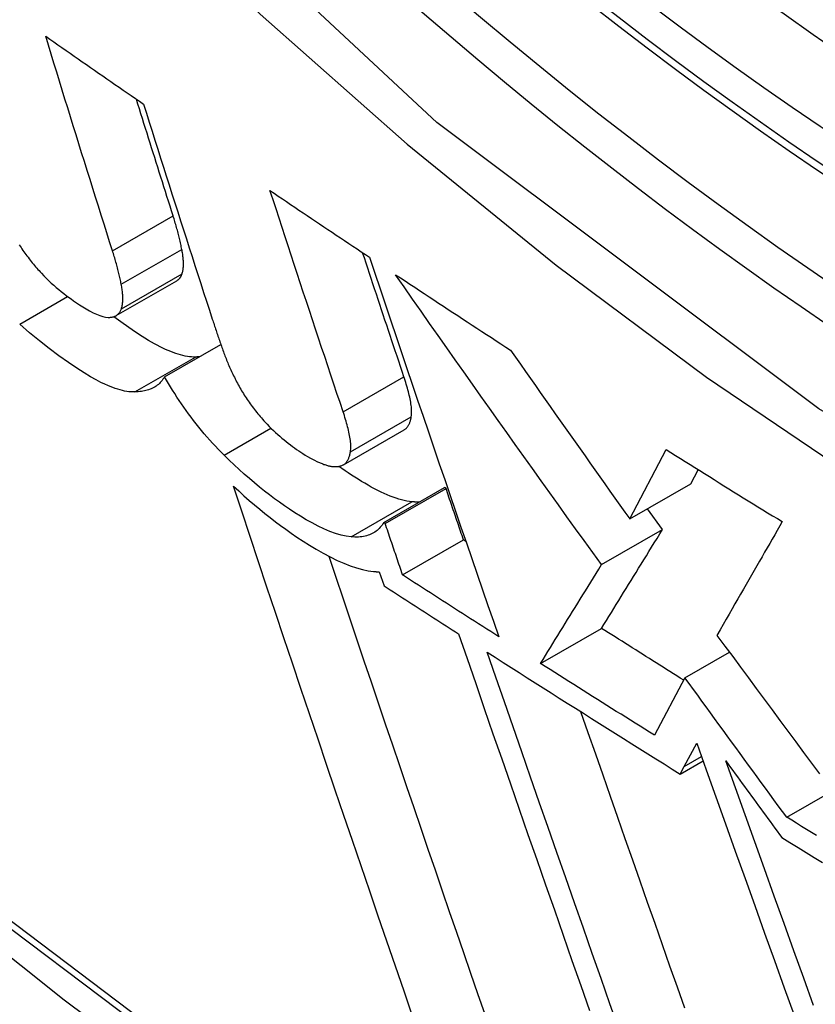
# Model space of a CAD drawing. Header units: inches. Extents: x 581 to 683, y 228 to 312.
# Tile 79 of 104: x 632.5462 to 632.6229, y 268.743 to 268.8379. Entities that reach past the tile are written whole.
import ezdxf

# ---------------------------------------------------------------- set-up
doc = ezdxf.new("R2010")
doc.units = ezdxf.units.IN
doc.header["$MEASUREMENT"] = 0
doc.layers.add('Visible Edges(ANSI)', color=7, linetype='Continuous', lineweight=25)
doc.layers.add('Visible Tangent Edges(ANSI)', color=7, linetype='Continuous', lineweight=25)

msp = doc.modelspace()

# ---------------------------------------------------------------- linework, layer by layer
at = {"layer": 'Visible Edges(ANSI)'}
for p, q in [((632.555499, 268.809382), (632.561347, 268.81275)), ((632.560167, 268.803473), (632.565606, 268.806606)), ((632.577418, 268.794989), (632.583284, 268.798367)), ((632.605056, 268.789769), (632.608545, 268.796471)), ((632.610941, 268.793158), (632.611653, 268.794523)), ((632.605056, 268.789769), (632.610941, 268.793158)), ((632.581317, 268.789422), (632.587186, 268.792802)), ((632.581454, 268.789332), (632.587324, 268.792712)), ((632.587324, 268.792712), (632.587186, 268.792802)), ((632.608204, 268.788762), (632.606764, 268.790752)), ((632.581454, 268.789332), (632.581317, 268.789422)), ((632.602321, 268.785374), (632.608204, 268.788762)), ((632.583138, 268.784375), (632.589008, 268.787755)), ((632.589238, 268.787607), (632.589008, 268.787755)), ((632.58089, 268.784674), (632.581347, 268.783329)), ((632.596444, 268.775838), (632.602323, 268.779223)), ((632.610372, 268.774456), (632.614655, 268.776923)), ((632.610372, 268.774456), (632.607417, 268.768916)), ((632.610308, 268.765896), (632.611509, 268.768153)), ((632.609915, 268.765169), (632.612119, 268.766438)), ((632.609915, 268.765169), (632.610308, 268.765896)), ((632.620186, 268.761002), (632.62458, 268.763533))]:
    msp.add_line(p, q, dxfattribs=at)
at = {"layer": 'Visible Edges(ANSI)', "flags": 128}
for points in [[(632.404068, 268.871322), (632.439882, 268.837196), (632.476257, 268.804464), (632.513146, 268.773182), (632.5505, 268.743404), (632.588272, 268.715182), (632.626415, 268.688566), (632.664883, 268.663607), (632.703631, 268.640353), (632.742615, 268.618852), (632.78179, 268.599153), (632.821115, 268.581304), (632.860544, 268.565355), (632.900035, 268.551356), (632.939544, 268.539358), (632.979022, 268.529416), (633.018416, 268.521586)], [(632.55515, 268.815648), (632.554878, 268.816504), (632.554607, 268.817361), (632.554336, 268.818218), (632.554065, 268.819076), (632.553794, 268.819934), (632.553524, 268.820794), (632.553254, 268.821653), (632.552984, 268.822513), (632.552714, 268.823374), (632.552445, 268.824235), (632.552176, 268.825097), (632.551907, 268.825959), (632.551639, 268.826821), (632.551371, 268.827684), (632.551103, 268.828547), (632.550835, 268.829411), (632.550568, 268.830274), (632.550302, 268.831138), (632.550036, 268.832002), (632.54977, 268.832867), (632.549504, 268.833731), (632.549239, 268.834596), (632.548975, 268.835461), (632.548711, 268.836326)], [(632.548711, 268.836326), (632.549103, 268.836053), (632.549495, 268.83578), (632.549887, 268.835507), (632.550279, 268.835234), (632.550671, 268.834961), (632.551063, 268.834688), (632.551456, 268.834415), (632.551849, 268.834143), (632.552242, 268.83387), (632.552635, 268.833597), (632.553028, 268.833325), (632.553421, 268.833052), (632.553814, 268.832779), (632.554208, 268.832507), (632.554602, 268.832234), (632.554995, 268.831962), (632.555389, 268.83169), (632.555783, 268.831417), (632.556177, 268.831145), (632.556572, 268.830873), (632.556966, 268.830601), (632.557361, 268.830329), (632.557755, 268.830056), (632.55815, 268.829784)], [(632.560997, 268.819015), (632.560848, 268.819482), (632.5607, 268.819949), (632.560552, 268.820416), (632.560404, 268.820883), (632.560256, 268.82135), (632.560108, 268.821818), (632.55996, 268.822286), (632.559812, 268.822754), (632.559664, 268.823222), (632.559517, 268.82369), (632.559369, 268.824159), (632.559221, 268.824627), (632.559074, 268.825096), (632.558926, 268.825565), (632.558779, 268.826034), (632.558632, 268.826503), (632.558485, 268.826973), (632.558337, 268.827442), (632.55819, 268.827912), (632.558044, 268.828382), (632.557897, 268.828852), (632.55775, 268.829322), (632.557603, 268.829792), (632.557457, 268.830262)], [(632.55815, 268.829784), (632.558422, 268.828918), (632.558695, 268.828051), (632.558968, 268.827184), (632.559242, 268.826317), (632.559516, 268.825451), (632.559791, 268.824584), (632.560066, 268.823718), (632.560341, 268.822852), (632.560617, 268.821986), (632.560892, 268.82112), (632.561169, 268.820255), (632.561445, 268.81939), (632.561722, 268.818526), (632.561999, 268.817661), (632.562276, 268.816798), (632.562554, 268.815934), (632.562832, 268.815072), (632.56311, 268.814209), (632.563388, 268.813348), (632.563666, 268.812487), (632.563945, 268.811626), (632.564223, 268.810766), (632.564502, 268.809907), (632.564781, 268.809049)], [(632.570344, 268.821456), (632.570742, 268.821186), (632.57114, 268.820917), (632.571538, 268.820648), (632.571937, 268.820379), (632.572336, 268.820109), (632.572735, 268.81984), (632.573134, 268.819571), (632.573533, 268.819302), (632.573933, 268.819033), (632.574332, 268.818765), (632.574732, 268.818496), (632.575132, 268.818227), (632.575532, 268.817958), (632.575932, 268.81769), (632.576333, 268.817421), (632.576733, 268.817153), (632.577134, 268.816884), (632.577535, 268.816616), (632.577936, 268.816348), (632.578337, 268.81608), (632.578739, 268.815812), (632.57914, 268.815544), (632.579542, 268.815276), (632.579944, 268.815008)], [(632.577394, 268.800115), (632.577099, 268.800998), (632.576803, 268.801883), (632.576508, 268.802767), (632.576212, 268.803653), (632.575917, 268.804539), (632.575622, 268.805426), (632.575326, 268.806314), (632.575031, 268.807202), (632.574736, 268.808091), (632.574442, 268.80898), (632.574147, 268.80987), (632.573853, 268.81076), (632.573558, 268.811651), (632.573265, 268.812541), (632.572971, 268.813432), (632.572678, 268.814324), (632.572385, 268.815215), (632.572092, 268.816107), (632.571799, 268.816998), (632.571507, 268.81789), (632.571216, 268.818782), (632.570925, 268.819673), (632.570634, 268.820565), (632.570344, 268.821456)], [(632.561843, 268.815777), (632.561818, 268.815904), (632.561791, 268.816032), (632.561764, 268.816161), (632.561736, 268.816291), (632.561707, 268.816421), (632.561677, 268.816552), (632.561647, 268.816683), (632.561615, 268.816815), (632.561583, 268.816948), (632.56155, 268.817081), (632.561516, 268.817215), (632.561481, 268.81735), (632.561445, 268.817485), (632.561408, 268.817621), (632.561371, 268.817758), (632.561333, 268.817895), (632.561294, 268.818033), (632.561254, 268.818171), (632.561213, 268.81831), (632.561171, 268.81845), (632.561129, 268.81859), (632.561086, 268.818731), (632.561041, 268.818873), (632.560997, 268.819015)], [(632.546157, 268.816216), (632.546244, 268.816082), (632.546333, 268.815947), (632.546423, 268.815813), (632.546516, 268.815678), (632.54661, 268.815544), (632.546706, 268.81541), (632.546803, 268.815275), (632.546902, 268.815141), (632.547003, 268.815007), (632.547105, 268.814874), (632.547209, 268.814742), (632.547313, 268.814611), (632.547418, 268.814481), (632.547524, 268.814352), (632.547631, 268.814224), (632.54774, 268.814097), (632.547849, 268.81397), (632.547959, 268.813845), (632.54807, 268.813721), (632.548181, 268.813597), (632.548294, 268.813475)], [(632.561858, 268.81341), (632.561882, 268.813485), (632.561903, 268.813563), (632.561923, 268.813643), (632.56194, 268.813725), (632.561955, 268.81381), (632.561967, 268.813896), (632.561977, 268.813985), (632.561986, 268.814076), (632.561992, 268.814168), (632.561995, 268.814263), (632.561997, 268.814359), (632.561997, 268.814458), (632.561995, 268.814558), (632.56199, 268.81466), (632.561984, 268.814765), (632.561976, 268.81487), (632.561966, 268.814978), (632.561953, 268.815087), (632.56194, 268.815198), (632.561924, 268.815311), (632.561906, 268.815425), (632.561887, 268.815541), (632.561866, 268.815658), (632.561843, 268.815777)], [(632.555995, 268.812409), (632.555969, 268.812536), (632.555943, 268.812665), (632.555916, 268.812794), (632.555888, 268.812923), (632.555859, 268.813053), (632.555829, 268.813184), (632.555799, 268.813315), (632.555767, 268.813447), (632.555735, 268.81358), (632.555702, 268.813714), (632.555668, 268.813848), (632.555633, 268.813982), (632.555597, 268.814118), (632.555561, 268.814254), (632.555523, 268.81439), (632.555485, 268.814527), (632.555446, 268.814665), (632.555406, 268.814804), (632.555366, 268.814943), (632.555324, 268.815083), (632.555282, 268.815223), (632.555238, 268.815364), (632.555194, 268.815506), (632.55515, 268.815648)], [(632.58326, 268.803493), (632.583094, 268.803989), (632.582928, 268.804485), (632.582762, 268.804981), (632.582596, 268.805478), (632.582429, 268.805974), (632.582263, 268.806471), (632.582097, 268.806969), (632.581931, 268.807466), (632.581765, 268.807964), (632.581599, 268.808462), (632.581433, 268.80896), (632.581267, 268.809458), (632.581101, 268.809957), (632.580936, 268.810455), (632.58077, 268.810954), (632.580604, 268.811453), (632.580438, 268.811953), (632.580273, 268.812452), (632.580107, 268.812951), (632.579941, 268.813451), (632.579776, 268.813951), (632.579611, 268.814451), (632.579445, 268.814951), (632.57928, 268.815451)], [(632.579944, 268.815008), (632.580454, 268.813482), (632.580966, 268.811954), (632.58148, 268.810424), (632.581995, 268.808893), (632.582511, 268.807361), (632.583028, 268.805828), (632.583547, 268.804295), (632.584066, 268.802761), (632.584586, 268.801228), (632.585107, 268.799694), (632.585628, 268.798162), (632.58615, 268.79663), (632.586672, 268.795099), (632.587194, 268.793569), (632.587717, 268.792041), (632.58824, 268.790516), (632.588762, 268.788992), (632.589284, 268.787471), (632.589806, 268.785952), (632.590328, 268.784437), (632.590849, 268.782925), (632.59137, 268.781416), (632.591889, 268.779912), (632.592408, 268.778411)], [(632.548294, 268.813475), (632.548531, 268.813225), (632.54877, 268.812983), (632.549011, 268.81275), (632.549252, 268.812525), (632.549493, 268.812308), (632.549733, 268.812099), (632.549973, 268.811898), (632.550212, 268.811703), (632.55045, 268.811516), (632.550687, 268.811334), (632.550922, 268.811158), (632.551156, 268.810989), (632.551398, 268.810818), (632.55167, 268.810631), (632.551967, 268.810433), (632.552283, 268.810231), (632.552612, 268.810031), (632.552948, 268.809841), (632.553283, 268.809666), (632.553608, 268.809515), (632.553918, 268.809391), (632.554211, 268.809298), (632.554484, 268.809238), (632.554735, 268.809214)], [(632.561347, 268.81275), (632.561377, 268.812768), (632.561406, 268.812786), (632.561434, 268.812806), (632.561462, 268.812826), (632.561489, 268.812847), (632.561515, 268.81287), (632.56154, 268.812893), (632.561564, 268.812916), (632.561588, 268.812941), (632.561611, 268.812967), (632.561634, 268.812993), (632.561655, 268.81302), (632.561676, 268.813048), (632.561696, 268.813077), (632.561715, 268.813106), (632.561734, 268.813137), (632.561752, 268.813168), (632.561769, 268.8132), (632.561786, 268.813233), (632.561802, 268.813267), (632.561817, 268.813301), (632.561831, 268.813337), (632.561845, 268.813373), (632.561858, 268.81341)], [(632.582464, 268.813333), (632.582923, 268.813028), (632.583383, 268.812724), (632.583843, 268.81242), (632.584303, 268.812116), (632.584763, 268.811812), (632.585223, 268.811508), (632.585684, 268.811204), (632.586145, 268.8109), (632.586606, 268.810596), (632.587067, 268.810293), (632.587529, 268.809989), (632.587991, 268.809686), (632.588453, 268.809383), (632.588915, 268.80908), (632.589378, 268.808777), (632.589841, 268.808474), (632.590304, 268.808171), (632.590767, 268.807868), (632.591231, 268.807566), (632.591695, 268.807263), (632.592159, 268.806961), (632.592623, 268.806659), (632.593088, 268.806357), (632.593553, 268.806055)], [(632.602321, 268.785374), (632.601488, 268.786526), (632.600655, 268.787679), (632.599823, 268.788833), (632.598991, 268.789989), (632.598159, 268.791146), (632.597327, 268.792304), (632.596496, 268.793464), (632.595665, 268.794625), (632.594835, 268.795787), (632.594005, 268.79695), (632.593175, 268.798114), (632.592347, 268.799279), (632.591519, 268.800446), (632.590691, 268.801613), (632.589864, 268.802781), (632.589038, 268.80395), (632.588213, 268.80512), (632.587389, 268.806291), (632.586566, 268.807463), (632.585743, 268.808636), (632.584922, 268.809809), (632.584102, 268.810983), (632.583282, 268.812158), (632.582464, 268.813333)], [(632.556009, 268.810042), (632.556033, 268.810117), (632.556055, 268.810195), (632.556074, 268.810275), (632.556091, 268.810357), (632.556106, 268.810442), (632.556118, 268.810528), (632.556129, 268.810617), (632.556137, 268.810707), (632.556143, 268.8108), (632.556147, 268.810895), (632.556148, 268.810991), (632.556148, 268.81109), (632.556146, 268.81119), (632.556142, 268.811292), (632.556135, 268.811396), (632.556127, 268.811502), (632.556117, 268.81161), (632.556105, 268.811719), (632.556091, 268.81183), (632.556075, 268.811943), (632.556058, 268.812057), (632.556038, 268.812173), (632.556017, 268.81229), (632.555995, 268.812409)], [(632.554735, 268.809214), (632.554815, 268.809214), (632.554893, 268.809217), (632.554968, 268.809222), (632.555041, 268.809231), (632.555112, 268.809243), (632.555181, 268.809258), (632.555248, 268.809276), (632.555312, 268.809296), (632.555374, 268.80932), (632.555434, 268.809347), (632.555491, 268.809378), (632.555546, 268.809411), (632.555599, 268.809447), (632.555649, 268.809487), (632.555696, 268.809529), (632.555741, 268.809575), (632.555783, 268.809623), (632.555823, 268.809674), (632.55586, 268.809729), (632.555895, 268.809785), (632.555927, 268.809845), (632.555957, 268.809908), (632.555984, 268.809973), (632.556009, 268.810042)], [(632.563161, 268.805389), (632.562973, 268.805388), (632.562779, 268.805397), (632.562579, 268.805415), (632.562374, 268.805444), (632.562162, 268.805482), (632.561945, 268.805529), (632.561721, 268.805587), (632.561493, 268.805654), (632.561258, 268.80573), (632.561018, 268.805816), (632.560772, 268.805911), (632.560521, 268.806016), (632.560264, 268.80613), (632.560002, 268.806254), (632.559736, 268.806385), (632.559466, 268.806525), (632.559193, 268.806673), (632.558916, 268.806829), (632.558636, 268.806992), (632.558281, 268.807207), (632.557751, 268.807544), (632.557038, 268.808019), (632.556169, 268.808627), (632.555274, 268.809283)], [(632.564781, 268.809049), (632.564825, 268.808914), (632.564869, 268.808778), (632.564914, 268.808643), (632.564958, 268.808507), (632.565003, 268.808371), (632.565049, 268.808235), (632.565094, 268.808099), (632.56514, 268.807962), (632.565186, 268.807826), (632.565232, 268.807689), (632.565279, 268.807552), (632.565326, 268.807415), (632.565373, 268.807278), (632.56542, 268.807141), (632.565467, 268.807003), (632.565515, 268.806866), (632.565563, 268.806728), (632.565611, 268.80659), (632.56566, 268.806452), (632.565708, 268.806314), (632.565757, 268.806176), (632.565806, 268.806037), (632.565856, 268.805898), (632.565905, 268.80576)], [(632.55731, 268.80202), (632.557124, 268.802019), (632.556932, 268.802027), (632.556734, 268.802045), (632.556531, 268.802073), (632.556321, 268.802111), (632.556106, 268.802157), (632.555885, 268.802214), (632.555658, 268.80228), (632.555425, 268.802355), (632.555187, 268.80244), (632.554943, 268.802535), (632.554693, 268.802638), (632.554399, 268.802769), (632.554028, 268.802948), (632.553577, 268.803182), (632.553042, 268.803481), (632.552419, 268.803854), (632.551705, 268.80431), (632.550895, 268.804857), (632.549991, 268.8055), (632.549055, 268.806201), (632.548111, 268.806944), (632.547158, 268.807732), (632.546201, 268.808564)], [(632.563536, 268.805414), (632.56352, 268.805412), (632.563505, 268.805411), (632.56349, 268.805409), (632.563475, 268.805408), (632.563459, 268.805407), (632.563444, 268.805405), (632.563428, 268.805404), (632.563413, 268.805403), (632.563397, 268.805402), (632.563382, 268.805401), (632.563366, 268.8054), (632.563351, 268.805399), (632.563335, 268.805398), (632.563319, 268.805397), (632.563304, 268.805396), (632.563288, 268.805395), (632.563272, 268.805394), (632.563257, 268.805393), (632.563241, 268.805393), (632.563225, 268.805392), (632.563209, 268.805391), (632.563193, 268.805391), (632.563177, 268.80539), (632.563161, 268.805389)], [(632.565905, 268.80576), (632.565953, 268.805629), (632.566001, 268.805498), (632.566051, 268.805367), (632.566103, 268.805234), (632.566156, 268.805101), (632.56621, 268.804967), (632.566266, 268.804832), (632.566323, 268.804696), (632.566381, 268.80456), (632.566442, 268.804423), (632.566503, 268.804285), (632.566566, 268.804146), (632.566631, 268.804006), (632.566698, 268.803866), (632.566765, 268.803725), (632.566835, 268.803583), (632.566906, 268.80344), (632.566979, 268.803297), (632.567053, 268.803152), (632.567129, 268.803007), (632.567207, 268.802861), (632.567287, 268.802715), (632.567368, 268.802567), (632.567451, 268.802419)], [(632.593553, 268.806055), (632.594029, 268.805373), (632.594506, 268.804691), (632.594983, 268.80401), (632.59546, 268.803329), (632.595938, 268.802648), (632.596416, 268.801967), (632.596894, 268.801286), (632.597373, 268.800606), (632.597852, 268.799926), (632.598331, 268.799247), (632.59881, 268.798567), (632.599289, 268.797888), (632.599769, 268.79721), (632.600249, 268.796531), (632.600729, 268.795853), (632.601209, 268.795176), (632.60169, 268.794499), (632.60217, 268.793822), (632.602651, 268.793145), (632.603132, 268.792469), (632.603613, 268.791793), (632.604094, 268.791118), (632.604575, 268.790443), (632.605056, 268.789769)], [(632.560167, 268.803473), (632.560096, 268.803354), (632.56002, 268.80324), (632.55994, 268.803131), (632.559855, 268.803028), (632.559766, 268.802931), (632.559672, 268.802839), (632.559574, 268.802752), (632.559471, 268.802671), (632.559365, 268.802594), (632.559254, 268.802523), (632.559139, 268.802457), (632.55902, 268.802395), (632.558898, 268.802339), (632.558771, 268.802287), (632.558641, 268.80224), (632.558507, 268.802198), (632.558369, 268.80216), (632.558228, 268.802127), (632.558083, 268.802099), (632.557935, 268.802074), (632.557784, 268.802054), (632.557629, 268.802039), (632.557471, 268.802027), (632.55731, 268.80202)], [(632.56591, 268.79592), (632.565628, 268.796203), (632.565349, 268.79649), (632.565074, 268.796781), (632.564801, 268.797077), (632.564531, 268.797376), (632.564264, 268.79768), (632.564, 268.797989), (632.563739, 268.798301), (632.56348, 268.798618), (632.563226, 268.798937), (632.562976, 268.799258), (632.562732, 268.79958), (632.562492, 268.799904), (632.562256, 268.800229), (632.562025, 268.800555), (632.561799, 268.800881), (632.561578, 268.801207), (632.561362, 268.801533), (632.561151, 268.801858), (632.560945, 268.802183), (632.560743, 268.802507), (632.560546, 268.802831), (632.560354, 268.803153), (632.560167, 268.803473)], [(632.583972, 268.799624), (632.583989, 268.799745), (632.584, 268.799871), (632.584005, 268.800003), (632.584006, 268.80014), (632.584001, 268.800281), (632.583992, 268.800427), (632.583979, 268.800576), (632.583961, 268.800729), (632.583939, 268.800885), (632.583914, 268.801044), (632.583885, 268.801205), (632.583854, 268.801368), (632.583818, 268.801534), (632.58378, 268.801702), (632.583739, 268.801873), (632.583695, 268.802046), (632.583649, 268.802222), (632.5836, 268.802399), (632.583548, 268.802579), (632.583494, 268.802759), (632.583438, 268.802941), (632.583381, 268.803124), (632.583321, 268.803308), (632.58326, 268.803493)], [(632.567451, 268.802419), (632.567529, 268.802282), (632.56761, 268.802144), (632.567693, 268.802006), (632.567777, 268.801867), (632.567864, 268.801728), (632.567953, 268.801589), (632.568044, 268.80145), (632.568137, 268.80131), (632.568233, 268.80117), (632.56833, 268.80103), (632.56843, 268.800889), (632.568532, 268.800749), (632.568636, 268.800608), (632.568741, 268.800469), (632.568848, 268.80033), (632.568956, 268.800193), (632.569065, 268.800056), (632.569176, 268.79992), (632.569288, 268.799784), (632.569402, 268.79965), (632.569517, 268.799516), (632.569633, 268.799383), (632.56975, 268.799251), (632.569868, 268.79912)], [(632.578106, 268.796245), (632.578122, 268.796366), (632.578133, 268.796493), (632.578139, 268.796625), (632.578139, 268.796762), (632.578135, 268.796903), (632.578126, 268.797048), (632.578112, 268.797198), (632.578095, 268.797351), (632.578073, 268.797507), (632.578048, 268.797666), (632.578019, 268.797827), (632.577987, 268.79799), (632.577952, 268.798155), (632.577914, 268.798324), (632.577873, 268.798495), (632.577829, 268.798668), (632.577783, 268.798844), (632.577734, 268.799021), (632.577682, 268.799201), (632.577628, 268.799381), (632.577573, 268.799564), (632.577515, 268.799747), (632.577456, 268.799931), (632.577394, 268.800115)], [(632.583284, 268.798367), (632.583333, 268.798397), (632.583379, 268.79843), (632.583424, 268.798464), (632.583466, 268.798501), (632.583507, 268.798541), (632.583546, 268.798582), (632.583583, 268.798626), (632.583618, 268.798671), (632.583652, 268.798719), (632.583683, 268.798768), (632.583713, 268.798819), (632.583742, 268.798872), (632.583769, 268.798927), (632.583794, 268.798983), (632.583818, 268.799041), (632.58384, 268.799101), (632.583861, 268.799161), (632.583881, 268.799224), (632.583899, 268.799287), (632.583916, 268.799352), (632.583932, 268.799419), (632.583947, 268.799486), (632.58396, 268.799554), (632.583972, 268.799624)], [(632.569868, 268.79912), (632.570068, 268.798905), (632.57027, 268.798697), (632.570473, 268.798495), (632.570678, 268.798298), (632.570884, 268.798108), (632.57109, 268.797923), (632.571295, 268.797744), (632.5715, 268.797571), (632.571704, 268.797403), (632.571908, 268.79724), (632.572111, 268.797081), (632.572313, 268.796927), (632.572514, 268.796777), (632.572715, 268.796631), (632.572915, 268.796488), (632.573114, 268.796349), (632.573312, 268.796213), (632.57351, 268.79608), (632.573726, 268.79594), (632.573969, 268.795792), (632.574246, 268.795636), (632.574565, 268.795471), (632.574934, 268.795296), (632.575361, 268.795112)], [(632.578161, 268.788048), (632.577692, 268.788114), (632.577195, 268.788225), (632.576672, 268.788379), (632.576121, 268.788578), (632.575551, 268.788818), (632.574977, 268.789089), (632.574405, 268.789385), (632.573839, 268.789701), (632.573284, 268.790031), (632.572744, 268.790369), (632.572225, 268.790709), (632.57173, 268.791046), (632.571255, 268.791379), (632.570778, 268.791725), (632.570298, 268.792085), (632.569815, 268.792459), (632.569329, 268.792846), (632.568841, 268.793248), (632.568352, 268.793662), (632.567862, 268.79409), (632.567372, 268.79453), (632.566884, 268.794982), (632.566396, 268.795445), (632.56591, 268.79592)], [(632.577148, 268.794881), (632.577219, 268.794902), (632.577287, 268.794926), (632.577352, 268.794954), (632.577413, 268.794987), (632.577472, 268.795023), (632.577528, 268.795062), (632.57758, 268.795105), (632.57763, 268.795152), (632.577677, 268.795201), (632.577722, 268.795254), (632.577763, 268.795309), (632.577803, 268.795367), (632.57784, 268.795428), (632.577874, 268.795492), (632.577906, 268.795557), (632.577937, 268.795626), (632.577964, 268.795696), (632.57799, 268.795769), (632.578014, 268.795844), (632.578036, 268.795921), (632.578056, 268.796), (632.578074, 268.79608), (632.578091, 268.796162), (632.578106, 268.796245)], [(632.608545, 268.796471), (632.609009, 268.796179), (632.609472, 268.795888), (632.609936, 268.795597), (632.610401, 268.795306), (632.610865, 268.795015), (632.61133, 268.794725), (632.611795, 268.794434), (632.612261, 268.794144), (632.612726, 268.793853), (632.613193, 268.793563), (632.613659, 268.793273), (632.614126, 268.792983), (632.614593, 268.792693), (632.61506, 268.792403), (632.615528, 268.792114), (632.615996, 268.791824), (632.616464, 268.791535), (632.616933, 268.791245), (632.617402, 268.790956), (632.617871, 268.790667), (632.618341, 268.790378), (632.618811, 268.790089), (632.61928, 268.789801), (632.619751, 268.789513)], [(632.575361, 268.795112), (632.575453, 268.795075), (632.575542, 268.795041), (632.575631, 268.79501), (632.575717, 268.794981), (632.575802, 268.794955), (632.575886, 268.794931), (632.575968, 268.79491), (632.576049, 268.794891), (632.576128, 268.794874), (632.576206, 268.79486), (632.576282, 268.794848), (632.576357, 268.794839), (632.576431, 268.794831), (632.576503, 268.794826), (632.576574, 268.794823), (632.576643, 268.794822), (632.576711, 268.794823), (632.576777, 268.794825), (632.576843, 268.79483), (632.576906, 268.794837), (632.576969, 268.794845), (632.57703, 268.794856), (632.57709, 268.794868), (632.577148, 268.794881)], [(632.584028, 268.791427), (632.583791, 268.791455), (632.583546, 268.791495), (632.583295, 268.791546), (632.583037, 268.791609), (632.582773, 268.791684), (632.582502, 268.791769), (632.582226, 268.791866), (632.581942, 268.791973), (632.581653, 268.792092), (632.581357, 268.792222), (632.581056, 268.792362), (632.580748, 268.792513), (632.580435, 268.792674), (632.580117, 268.792845), (632.579798, 268.793024), (632.579478, 268.793209), (632.579159, 268.793401), (632.578841, 268.793597), (632.578525, 268.793799), (632.57821, 268.794004), (632.577899, 268.794212), (632.577591, 268.794422), (632.577287, 268.794634), (632.576987, 268.794848)], [(632.584101, 268.741824), (632.583276, 268.744219), (632.582449, 268.746624), (632.58162, 268.749036), (632.58079, 268.751455), (632.57996, 268.75388), (632.579129, 268.756311), (632.578298, 268.758747), (632.577467, 268.761187), (632.576636, 268.76363), (632.575807, 268.766076), (632.574978, 268.768523), (632.57415, 268.770972), (632.573325, 268.773421), (632.572501, 268.77587), (632.571679, 268.778318), (632.57086, 268.780764), (632.570044, 268.783207), (632.569231, 268.785647), (632.568422, 268.788083), (632.567616, 268.790515), (632.566814, 268.79294)], [(632.566814, 268.79294), (632.567323, 268.792472), (632.567831, 268.792014), (632.56834, 268.791567), (632.568849, 268.791132), (632.569356, 268.790708), (632.569862, 268.790297), (632.570367, 268.789898), (632.570869, 268.789511), (632.571368, 268.789137), (632.571864, 268.788775), (632.57238, 268.78841), (632.572938, 268.788027), (632.573532, 268.787634), (632.574157, 268.787238), (632.574806, 268.786847), (632.575473, 268.786467), (632.576152, 268.786107), (632.576822, 268.78578), (632.577468, 268.785494), (632.578092, 268.78525), (632.578691, 268.785049), (632.579265, 268.78489), (632.579814, 268.784775), (632.580336, 268.784705)], [(632.589008, 268.787755), (632.588938, 268.787962), (632.588868, 268.788168), (632.588798, 268.788375), (632.588727, 268.788581), (632.588657, 268.788787), (632.588587, 268.788994), (632.588517, 268.7892), (632.588446, 268.789407), (632.588376, 268.789613), (632.588306, 268.78982), (632.588236, 268.790026), (632.588165, 268.790233), (632.588095, 268.790439), (632.588025, 268.790646), (632.587955, 268.790853), (632.587885, 268.791059), (632.587814, 268.791266), (632.587744, 268.791472), (632.587674, 268.791679), (632.587604, 268.791886), (632.587534, 268.792092), (632.587464, 268.792299), (632.587394, 268.792505), (632.587324, 268.792712)], [(632.584769, 268.79141), (632.58474, 268.791408), (632.58471, 268.791407), (632.584681, 268.791406), (632.584651, 268.791405), (632.584622, 268.791404), (632.584592, 268.791403), (632.584562, 268.791403), (632.584531, 268.791403), (632.584501, 268.791403), (632.584471, 268.791403), (632.58444, 268.791404), (632.584409, 268.791404), (632.584378, 268.791405), (632.584347, 268.791406), (632.584316, 268.791407), (632.584285, 268.791409), (632.584253, 268.79141), (632.584222, 268.791412), (632.58419, 268.791414), (632.584158, 268.791416), (632.584126, 268.791419), (632.584093, 268.791421), (632.584061, 268.791424), (632.584028, 268.791427)], [(632.581317, 268.789422), (632.581239, 268.7893), (632.581157, 268.789183), (632.58107, 268.789072), (632.580979, 268.788965), (632.580884, 268.788863), (632.580784, 268.788766), (632.580679, 268.788675), (632.580569, 268.78859), (632.580455, 268.78851), (632.580335, 268.788435), (632.580211, 268.788367), (632.580082, 268.788304), (632.579948, 268.788248), (632.57981, 268.788197), (632.579667, 268.788154), (632.579519, 268.788116), (632.579366, 268.788085), (632.579209, 268.78806), (632.579046, 268.788042), (632.578879, 268.78803), (632.578707, 268.788024), (632.57853, 268.788026), (632.578348, 268.788034), (632.578161, 268.788048)], [(632.583138, 268.784375), (632.583068, 268.784581), (632.582997, 268.784788), (632.582927, 268.784994), (632.582857, 268.7852), (632.582787, 268.785407), (632.582717, 268.785613), (632.582646, 268.78582), (632.582576, 268.786026), (632.582506, 268.786233), (632.582436, 268.78644), (632.582366, 268.786646), (632.582296, 268.786853), (632.582225, 268.787059), (632.582155, 268.787266), (632.582085, 268.787472), (632.582015, 268.787679), (632.581945, 268.787886), (632.581875, 268.788092), (632.581805, 268.788299), (632.581735, 268.788506), (632.581665, 268.788712), (632.581595, 268.788919), (632.581524, 268.789126), (632.581454, 268.789332)], [(632.619751, 268.789513), (632.61951, 268.789094), (632.619269, 268.788675), (632.619028, 268.788255), (632.618786, 268.787834), (632.618542, 268.78741), (632.618298, 268.786984), (632.618052, 268.786556), (632.617804, 268.786124), (632.617555, 268.78569), (632.617303, 268.785252), (632.61705, 268.78481), (632.616794, 268.784363), (632.616535, 268.783912), (632.616273, 268.783456), (632.616009, 268.782995), (632.615741, 268.782528), (632.61547, 268.782055), (632.615195, 268.781576), (632.614916, 268.78109), (632.614634, 268.780597), (632.614347, 268.780096), (632.614056, 268.779588), (632.61376, 268.779072), (632.613459, 268.778547)], [(632.602323, 268.779223), (632.60256, 268.779607), (632.602797, 268.77999), (632.603033, 268.780373), (632.603269, 268.780755), (632.603505, 268.781137), (632.603741, 268.78152), (632.603977, 268.781903), (632.604214, 268.782287), (632.604451, 268.782672), (632.60469, 268.783059), (632.604929, 268.783447), (632.60517, 268.783837), (632.605411, 268.784229), (632.605654, 268.784624), (632.605899, 268.785021), (632.606146, 268.785421), (632.606395, 268.785825), (632.606645, 268.786232), (632.606898, 268.786642), (632.607154, 268.787057), (632.607412, 268.787476), (632.607673, 268.7879), (632.607937, 268.788328), (632.608204, 268.788762)], [(632.591085, 268.741992), (632.590405, 268.743959), (632.589723, 268.745934), (632.589041, 268.747914), (632.588357, 268.7499), (632.587672, 268.751892), (632.586986, 268.753888), (632.5863, 268.755889), (632.585613, 268.757894), (632.584926, 268.759903), (632.584239, 268.761915), (632.583552, 268.76393), (632.582866, 268.765947), (632.582179, 268.767967), (632.581493, 268.769987), (632.580808, 268.772009), (632.580124, 268.774032), (632.579441, 268.776055), (632.578759, 268.778078), (632.578079, 268.7801), (632.5774, 268.782122), (632.576723, 268.784142), (632.576048, 268.78616)], [(632.596444, 268.775838), (632.596681, 268.776223), (632.596918, 268.776606), (632.597155, 268.77699), (632.597391, 268.777373), (632.597627, 268.777756), (632.597864, 268.778139), (632.5981, 268.778523), (632.598338, 268.778908), (632.598575, 268.779293), (632.598814, 268.77968), (632.599053, 268.780069), (632.599294, 268.780459), (632.599536, 268.780851), (632.599779, 268.781246), (632.600023, 268.781643), (632.60027, 268.782043), (632.600518, 268.782446), (632.600768, 268.782852), (632.601021, 268.783262), (632.601275, 268.783676), (632.601533, 268.784094), (632.601792, 268.784516), (632.602055, 268.784943), (632.602321, 268.785374)], [(632.580336, 268.784705), (632.58036, 268.784703), (632.580383, 268.784701), (632.580407, 268.784699), (632.58043, 268.784697), (632.580454, 268.784695), (632.580477, 268.784694), (632.5805, 268.784692), (632.580524, 268.78469), (632.580547, 268.784689), (632.58057, 268.784687), (632.580593, 268.784686), (632.580616, 268.784685), (632.58064, 268.784684), (632.580663, 268.784683), (632.580686, 268.784681), (632.580709, 268.78468), (632.580732, 268.784679), (632.580754, 268.784679), (632.580777, 268.784678), (632.5808, 268.784677), (632.580823, 268.784676), (632.580845, 268.784675), (632.580868, 268.784675), (632.58089, 268.784674)], [(632.592408, 268.778411), (632.59202, 268.778659), (632.591633, 268.778907), (632.591246, 268.779155), (632.590858, 268.779403), (632.590471, 268.779651), (632.590084, 268.779899), (632.589697, 268.780147), (632.589311, 268.780396), (632.588924, 268.780644), (632.588538, 268.780892), (632.588151, 268.781141), (632.587765, 268.781389), (632.587379, 268.781638), (632.586993, 268.781886), (632.586607, 268.782135), (632.586221, 268.782384), (632.585835, 268.782632), (632.585449, 268.782881), (632.585064, 268.78313), (632.584679, 268.783379), (632.584293, 268.783628), (632.583908, 268.783877), (632.583523, 268.784126), (632.583138, 268.784375)], [(632.581347, 268.783329), (632.581645, 268.783135), (632.581944, 268.782942), (632.582242, 268.782749), (632.582541, 268.782556), (632.58284, 268.782363), (632.583138, 268.78217), (632.583437, 268.781976), (632.583736, 268.781783), (632.584035, 268.78159), (632.584334, 268.781397), (632.584633, 268.781205), (632.584932, 268.781012), (632.585232, 268.780819), (632.585531, 268.780626), (632.58583, 268.780433), (632.58613, 268.78024), (632.586429, 268.780048), (632.586729, 268.779855), (632.587028, 268.779662), (632.587328, 268.779469), (632.587628, 268.779277), (632.587927, 268.779084), (632.588227, 268.778892), (632.588527, 268.778699)], [(632.588527, 268.778699), (632.589353, 268.7763), (632.590182, 268.773894), (632.591015, 268.771482), (632.591852, 268.769064), (632.592691, 268.766641), (632.593533, 268.764215), (632.594377, 268.761786), (632.595223, 268.759354), (632.596071, 268.756922), (632.59692, 268.75449), (632.59777, 268.752058), (632.59862, 268.749627), (632.59947, 268.747199), (632.600321, 268.744775), (632.601171, 268.742354)], [(632.610246, 268.77422), (632.609915, 268.774428), (632.609584, 268.774636), (632.609253, 268.774844), (632.608922, 268.775052), (632.608591, 268.77526), (632.608261, 268.775468), (632.60793, 268.775677), (632.6076, 268.775885), (632.607269, 268.776093), (632.606939, 268.776302), (632.606609, 268.77651), (632.606279, 268.776718), (632.605949, 268.776927), (632.605619, 268.777135), (632.605289, 268.777344), (632.604959, 268.777553), (632.604629, 268.777761), (632.604299, 268.77797), (632.60397, 268.778179), (632.60364, 268.778388), (632.603311, 268.778597), (632.602982, 268.778805), (632.602652, 268.779014), (632.602323, 268.779223)], [(632.613459, 268.778547), (632.614216, 268.777519), (632.614973, 268.776491), (632.615731, 268.775462), (632.61649, 268.774434), (632.617249, 268.773406), (632.618009, 268.772378), (632.61877, 268.771351), (632.619531, 268.770324), (632.620292, 268.769297), (632.621054, 268.768271), (632.621816, 268.767245), (632.622579, 268.76622), (632.623341, 268.765195)], [(632.591297, 268.776925), (632.592068, 268.776432), (632.592839, 268.77594), (632.59361, 268.775448), (632.594382, 268.774956), (632.595155, 268.774464), (632.595927, 268.773973), (632.5967, 268.773482), (632.597474, 268.772991), (632.598248, 268.7725), (632.599022, 268.77201), (632.599797, 268.77152), (632.600573, 268.77103), (632.601348, 268.77054), (632.602125, 268.770051), (632.602901, 268.769562), (632.603679, 268.769073), (632.604456, 268.768584), (632.605235, 268.768095), (632.606013, 268.767607), (632.606793, 268.767119), (632.607573, 268.766631), (632.608353, 268.766143), (632.609134, 268.765656), (632.609915, 268.765169)], [(632.603982, 268.740601), (632.603129, 268.743021), (632.602276, 268.745444), (632.601423, 268.747871), (632.600571, 268.750301), (632.599718, 268.752732), (632.598866, 268.755163), (632.598016, 268.757594), (632.597167, 268.760024), (632.59632, 268.762452), (632.595475, 268.764877), (632.594633, 268.767298), (632.593794, 268.769714), (632.592958, 268.772124), (632.592125, 268.774528), (632.591297, 268.776925)], [(632.607417, 268.768916), (632.606958, 268.769203), (632.606499, 268.769491), (632.60604, 268.769778), (632.605581, 268.770066), (632.605123, 268.770354), (632.604665, 268.770642), (632.604207, 268.77093), (632.603749, 268.771218), (632.603291, 268.771506), (632.602833, 268.771794), (632.602376, 268.772082), (632.601919, 268.772371), (632.601461, 268.772659), (632.601005, 268.772948), (632.600548, 268.773236), (632.600091, 268.773525), (632.599635, 268.773814), (632.599178, 268.774103), (632.598722, 268.774392), (632.598266, 268.774681), (632.597811, 268.77497), (632.597355, 268.775259), (632.596899, 268.775549), (632.596444, 268.775838)], [(632.620186, 268.761002), (632.619776, 268.761561), (632.619367, 268.762119), (632.618957, 268.762678), (632.618547, 268.763237), (632.618138, 268.763797), (632.617728, 268.764356), (632.617319, 268.764916), (632.616909, 268.765476), (632.6165, 268.766036), (632.616091, 268.766596), (632.615682, 268.767157), (632.615272, 268.767718), (632.614863, 268.768278), (632.614455, 268.768839), (632.614046, 268.769401), (632.613637, 268.769962), (632.613228, 268.770523), (632.61282, 268.771085), (632.612412, 268.771647), (632.612004, 268.772208), (632.611596, 268.77277), (632.611188, 268.773332), (632.61078, 268.773894), (632.610372, 268.774456)], [(632.61036, 268.742584), (632.609642, 268.744618), (632.608924, 268.746655), (632.608206, 268.748696), (632.607488, 268.750739), (632.606769, 268.752783), (632.606051, 268.754829), (632.605333, 268.756876), (632.604616, 268.758922), (632.6039, 268.760969), (632.603185, 268.763014), (632.602471, 268.765059), (632.601758, 268.767101), (632.601048, 268.769141), (632.600339, 268.771177)], [(632.611509, 268.768153), (632.61243, 268.765565), (632.613356, 268.762966), (632.614287, 268.760356), (632.615222, 268.757737), (632.616161, 268.75511), (632.617102, 268.752476), (632.618046, 268.749837), (632.618993, 268.747195), (632.619941, 268.74455), (632.620889, 268.741904)], [(632.614315, 268.766432), (632.614539, 268.766124), (632.614764, 268.765815), (632.614988, 268.765507), (632.615213, 268.765198), (632.615437, 268.76489), (632.615662, 268.764582), (632.615886, 268.764273), (632.616111, 268.763965), (632.616336, 268.763657), (632.616561, 268.763349), (632.616785, 268.76304), (632.61701, 268.762732), (632.617235, 268.762424), (632.61746, 268.762116), (632.617685, 268.761808), (632.61791, 268.7615), (632.618135, 268.761192), (632.61836, 268.760885), (632.618585, 268.760577), (632.61881, 268.760269), (632.619035, 268.759961), (632.61926, 268.759654), (632.619485, 268.759346), (632.61971, 268.759039)], [(632.622771, 268.742831), (632.621821, 268.745477), (632.620872, 268.748119), (632.619925, 268.750758), (632.61898, 268.753392), (632.618039, 268.756019), (632.617101, 268.758638), (632.616167, 268.761247), (632.615238, 268.763846), (632.614315, 268.766432)], [(632.623059, 268.759243), (632.62258, 268.759536), (632.6221, 268.759829), (632.621621, 268.760123), (632.621143, 268.760416), (632.620664, 268.760709), (632.620186, 268.761002)], [(632.61971, 268.759039), (632.620493, 268.758558), (632.621276, 268.758078), (632.62206, 268.757598), (632.622845, 268.757118), (632.62363, 268.756639)]]:
    msp.add_lwpolyline(points, dxfattribs=at)
at = {"layer": 'Visible Edges(ANSI)'}
msp.add_ellipse((632.64629, 269.079005), major_axis=(0.157175, -0.27294), ratio=0.578093, start_param=2.362013, end_param=7.062765, dxfattribs=at)
msp.add_ellipse((632.64281, 269.077001), major_axis=(0.159631, -0.277204), ratio=0.578093, dxfattribs=at)
at = {"layer": 'Visible Tangent Edges(ANSI)'}
for p, q in [((632.55515, 268.815648), (632.560997, 268.819015)), ((632.555995, 268.812409), (632.561843, 268.815777)), ((632.556009, 268.810042), (632.561858, 268.81341)), ((632.546201, 268.808564), (632.550828, 268.811228)), ((632.55731, 268.80202), (632.563161, 268.805389)), ((632.577394, 268.800115), (632.58326, 268.803493)), ((632.578106, 268.796245), (632.583972, 268.799624)), ((632.56591, 268.79592), (632.570439, 268.798528)), ((632.578161, 268.788048), (632.584028, 268.791427)), ((632.610308, 268.765896), (632.611971, 268.766854))]:
    msp.add_line(p, q, dxfattribs=at)
at = {"layer": 'Visible Tangent Edges(ANSI)', "flags": 128}
for points in [[(632.891248, 268.933068), (632.888439, 268.891684), (632.880127, 268.854448), (632.866452, 268.82213), (632.847776, 268.795507), (632.824577, 268.775229), (632.79738, 268.761786), (632.766688, 268.755356), (632.733104, 268.756094), (632.697502, 268.763986), (632.660616, 268.778847), (632.623282, 268.800385), (632.586442, 268.828024), (632.550754, 268.86128), (632.517128, 268.899341), (632.486361, 268.941252)], [(632.503097, 268.912242), (632.515569, 268.896203), (632.528478, 268.88075), (632.541784, 268.865936), (632.555445, 268.851815), (632.569402, 268.838455), (632.583579, 268.82592), (632.597936, 268.814243), (632.612434, 268.80345), (632.627035, 268.79357), (632.641701, 268.784634), (632.65639, 268.776671), (632.671013, 268.769736), (632.685516, 268.763849), (632.699856, 268.75902), (632.713989, 268.75526), (632.727873, 268.752579), (632.741464, 268.750988), (632.754719, 268.750498), (632.767586, 268.751114), (632.77999, 268.752822), (632.791904, 268.75561), (632.803305, 268.759466)], [(632.931714, 268.554241), (632.908128, 268.560352), (632.884366, 268.56733), (632.860444, 268.575171), (632.83639, 268.583866), (632.812215, 268.593413), (632.787921, 268.603813), (632.763539, 268.615052), (632.739095, 268.627119), (632.714619, 268.64), (632.690134, 268.653684), (632.665639, 268.668169), (632.641138, 268.683457), (632.616632, 268.699548), (632.592147, 268.716429), (632.567721, 268.734077), (632.543382, 268.752473), (632.519161, 268.771593), (632.495087, 268.791414), (632.471189, 268.81191), (632.447493, 268.833055), (632.424033, 268.854815), (632.400819, 268.877177)], [(632.400635, 268.876377), (632.423914, 268.853995), (632.447446, 268.832208), (632.471205, 268.811046), (632.495165, 268.790534), (632.519298, 268.770699), (632.543576, 268.751566), (632.56797, 268.733156), (632.592451, 268.715492), (632.616991, 268.698592), (632.641552, 268.682478), (632.666111, 268.667164), (632.690665, 268.652646), (632.715214, 268.638923), (632.739757, 268.625998), (632.764272, 268.61388), (632.788731, 268.602584), (632.813106, 268.592122), (632.837367, 268.582507), (632.861512, 268.57374), (632.885529, 268.565825), (632.909391, 268.558769), (632.93308, 268.55258)]]:
    msp.add_lwpolyline(points, dxfattribs=at)
at = {"layer": 'Visible Tangent Edges(ANSI)'}
for centre, major_axis, start_param, end_param in [((632.645296, 269.078432), (-0.172846, 0.300152), 5.049711, 10.658253), ((632.645246, 269.078404), (0.150299, -0.260999), 4.099688, 6.899754)]:
    msp.add_ellipse(centre, major_axis=major_axis, ratio=0.578093, start_param=start_param, end_param=end_param, dxfattribs=at)
for centre, major_axis in [((632.645888, 269.078773), (-0.170777, 0.296559)), ((632.642914, 269.077061), (0.162381, -0.281978)), ((632.64281, 269.077001), (-0.161785, 0.280944))]:
    msp.add_ellipse(centre, major_axis=major_axis, ratio=0.578093, dxfattribs=at)

doc.saveas('drawing.dxf')
